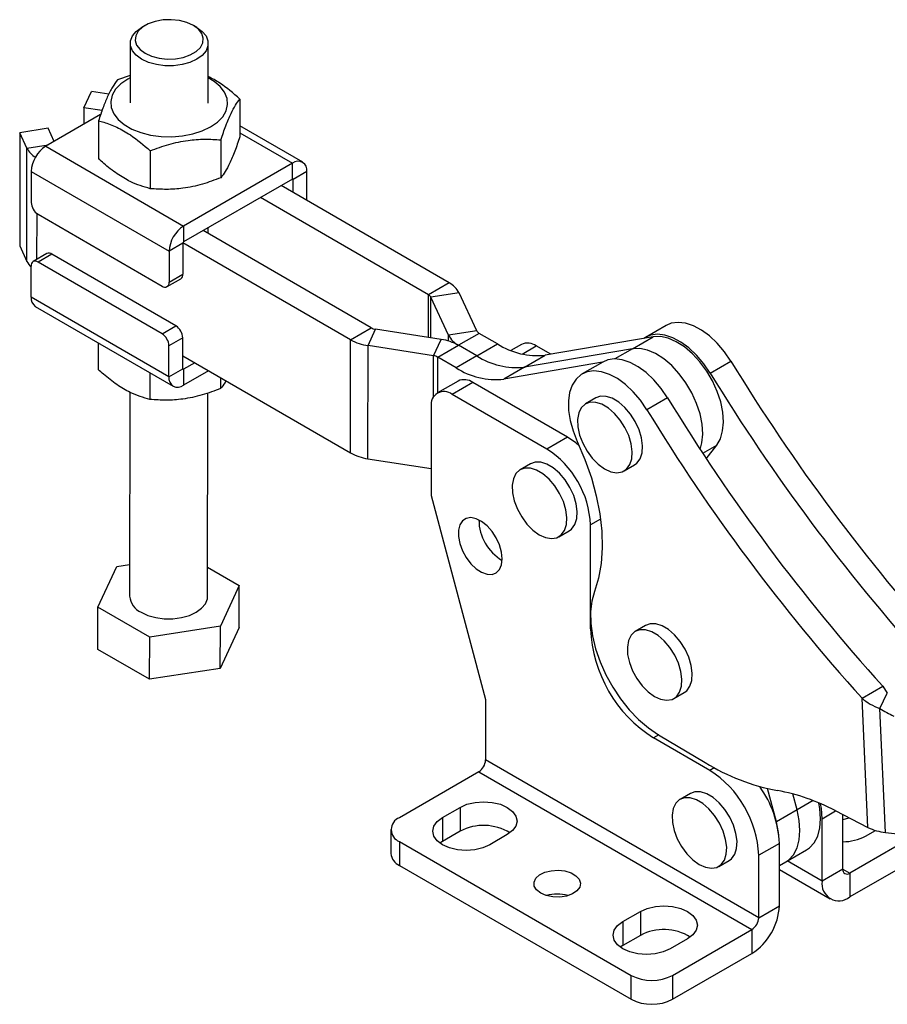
# Model space of a CAD drawing. Header units: millimetres. Extents: x 32 to 406, y 43 to 290.
# Tile 17 of 21: x 287 to 361, y 104 to 188. Entities that reach past the tile are written whole.
import ezdxf

# ---------------------------------------------------------------- set-up
doc = ezdxf.new("R2010")
doc.units = ezdxf.units.MM

msp = doc.modelspace()

# ---------------------------------------------------------------- linework, layer by layer
at = {"color": 7, "linetype": 'Continuous', "lineweight": 25}
for p, q in [((297.5673, 187.9604), (297.2731, 187.7914)), ((301.9788, 187.7861), (301.6849, 187.9559)), ((296.2911, 186.4276), (296.2854, 181.3275)), ((302.9521, 181.3201), (302.9577, 186.4202)), ((296.288, 183.6755), (295.1954, 183.2924)), ((292.322, 180.9254), (292.9691, 182.3208)), ((294.4685, 182.0874), (292.9691, 182.3208)), ((305.6596, 181.664), (305.656, 178.4261)), ((293.7623, 180.3378), (289.0662, 177.6268)), ((292.322, 180.9254), (292.3204, 179.5054)), ((293.8818, 180.6827), (292.322, 180.9254)), ((293.5766, 179.8015), (293.573, 176.5636)), ((311.0366, 176.2673), (305.6571, 179.3807)), ((286.851, 178.7889), (286.8403, 169.1163)), ((289.2658, 179.1611), (286.851, 178.7889)), ((287.4647, 177.4645), (286.851, 178.7889)), ((289.7846, 178.0415), (289.2658, 179.1611)), ((289.0662, 177.6268), (300.8513, 170.806)), ((304.0408, 178.173), (304.0372, 174.9351)), ((287.454, 167.7919), (287.4647, 177.4645)), ((297.9993, 177.2418), (297.9957, 174.0039)), ((310.1615, 176.1807), (300.8513, 170.806)), ((310.16, 174.8206), (310.1615, 176.1807)), ((287.8272, 175.4844), (287.8242, 172.8323)), ((287.8272, 175.4844), (299.6123, 168.6636)), ((311.3974, 175.467), (310.2189, 174.7867)), ((311.3946, 172.9909), (311.3974, 175.467)), ((310.16, 174.8206), (300.8498, 169.446)), ((323.5495, 165.9561), (309.1954, 174.2638)), ((310.2176, 173.6721), (310.2189, 174.7867)), ((321.7817, 164.9356), (307.4276, 173.2433)), ((288.4127, 171.8113), (299.0193, 165.6726)), ((300.8513, 170.806), (300.8498, 169.446)), ((316.8909, 162.1122), (302.5368, 170.4199)), ((302.9398, 170.1867), (302.9403, 170.6528)), ((300.7908, 169.3439), (299.6123, 168.6636)), ((300.7908, 169.3439), (300.7878, 166.6919)), ((315.1231, 161.0917), (300.7986, 169.3822)), ((286.8403, 169.1163), (287.454, 167.7919)), ((289.1693, 168.4532), (287.9908, 167.7729)), ((289.5867, 168.4115), (288.4082, 167.7312)), ((300.1933, 162.2728), (289.5867, 168.4115)), ((299.6123, 168.6636), (299.6093, 166.0115)), ((299.0148, 161.5925), (288.4082, 167.7312)), ((287.8153, 164.7402), (287.8182, 167.3922)), ((299.6093, 166.0115), (300.7878, 166.6919)), ((299.4367, 165.6309), (300.6152, 166.3112)), ((323.5495, 165.9561), (321.7817, 164.9356)), ((324.4122, 165.0918), (321.9974, 164.7195)), ((325.9134, 161.8522), (324.4122, 165.0918)), ((299.6004, 157.9194), (287.8153, 164.7402)), ((323.4986, 161.48), (321.9974, 164.7195)), ((288.1761, 163.9399), (299.9612, 157.1191)), ((299.0148, 161.5925), (300.1933, 162.2728)), ((315.1231, 161.0917), (316.8909, 162.1122)), ((316.6174, 160.5919), (317.2645, 161.9873)), ((322.8671, 161.1154), (317.2645, 161.9873)), ((325.9134, 161.8522), (323.4986, 161.48)), ((326.1291, 161.6361), (324.3613, 160.6156)), ((327.6849, 160.7357), (326.1291, 161.6361)), ((342.1047, 162.3138), (340.337, 161.2933)), ((293.5556, 160.8264), (293.553, 158.5432)), ((300.7818, 161.2518), (299.6033, 160.5714)), ((300.7789, 158.5997), (300.7818, 161.2518)), ((315.1124, 151.4192), (315.1231, 161.0917)), ((322.22, 159.72), (322.8671, 161.1154)), ((340.9959, 161.3446), (331.7623, 159.77)), ((339.2281, 160.3241), (340.9959, 161.3446)), ((299.6004, 157.9194), (299.6033, 160.5714)), ((316.6067, 150.9194), (316.6174, 160.5919)), ((322.22, 159.72), (316.6174, 160.5919)), ((322.5936, 159.5951), (324.3613, 160.6156)), ((325.9171, 159.7152), (324.3613, 160.6156)), ((325.9171, 159.7152), (327.6849, 160.7357)), ((329.7364, 160.6929), (328.8352, 160.1726)), ((339.2281, 160.3241), (329.9945, 158.7495)), ((332.2446, 159.8523), (331.0063, 160.5671)), ((300.7801, 159.7142), (315.1124, 151.4192)), ((301.8023, 159.1226), (300.8377, 158.5657)), ((324.1494, 158.6947), (322.5936, 159.5951)), ((325.9171, 159.7152), (324.1494, 158.6947)), ((336.6514, 159.1656), (328.2267, 157.729)), ((329.9945, 158.7495), (331.7623, 159.77)), ((336.6836, 159.1842), (334.9158, 158.1637)), ((345.8734, 158.2404), (347.6412, 159.2609)), ((297.9783, 158.2667), (297.9757, 155.9835)), ((299.6004, 157.9194), (300.7789, 158.5997)), ((300.8377, 158.5657), (300.8362, 157.2057)), ((302.978, 158.4421), (300.8362, 157.2057)), ((329.9945, 158.7495), (328.2267, 157.729)), ((304.0183, 157.8401), (304.0172, 156.9147)), ((324.3153, 157.5633), (322.5475, 156.5428)), ((325.5851, 157.4376), (323.8174, 156.4171)), ((333.6674, 152.7718), (325.5851, 157.4376)), ((296.258, 156.6054), (296.2387, 139.1666)), ((302.9054, 139.1592), (302.9246, 156.5392)), ((331.8996, 151.7513), (323.8174, 156.4171)), ((336.0954, 156.1204), (335.2115, 155.6101)), ((342.2201, 156.1313), (340.4523, 155.1108)), ((322.0213, 155.3799), (322.0213, 147.7752)), ((333.6674, 152.7718), (331.8996, 151.7513)), ((345.5375, 150.9261), (346.4274, 152.0859)), ((316.6067, 150.9194), (322.0213, 150.0768)), ((330.508, 150.4892), (329.6241, 149.9789)), ((338.5186, 149.8816), (339.4024, 150.3918)), ((322.0213, 147.7752), (326.6686, 130.348)), ((332.9312, 144.2504), (333.815, 144.7606)), ((335.6414, 136.3867), (335.6414, 145.2703)), ((293.5305, 138.2316), (295.1494, 141.7226)), ((295.1494, 141.7226), (296.2417, 141.891)), ((302.9081, 141.6599), (305.6135, 140.0941)), ((305.6135, 140.0941), (303.9947, 136.6032)), ((305.6095, 136.4901), (305.6135, 140.0941)), ((293.5265, 134.6275), (293.5305, 138.2316)), ((297.9532, 135.6719), (293.5305, 138.2316)), ((303.9947, 136.6032), (297.9532, 135.6719)), ((303.9907, 132.9991), (303.9947, 136.6032)), ((305.6095, 136.4901), (303.9907, 132.9991)), ((340.3518, 136.668), (339.4679, 136.1577)), ((297.9492, 132.0679), (297.9532, 135.6719)), ((297.9492, 132.0679), (293.5265, 134.6275)), ((303.9907, 132.9991), (297.9492, 132.0679)), ((358.8483, 130.4526), (360.6161, 131.4731)), ((360.6161, 131.4731), (361.0109, 130.8965)), ((342.7749, 130.4291), (343.6588, 130.9394)), ((359.3576, 119.403), (358.8483, 130.4526)), ((360.3626, 129.559), (361.0109, 130.8965)), ((326.6686, 130.348), (326.6686, 125.1728)), ((360.8502, 118.9802), (360.3626, 129.559)), ((341.4445, 127.332), (345.451, 124.9488)), ((345.8265, 124.2849), (341.0295, 127.0541)), ((350.0173, 111.6939), (326.6686, 125.1728)), ((326.0794, 124.1522), (319.3029, 120.2403)), ((326.0794, 124.1522), (349.428, 110.6733)), ((344.173, 122.3098), (343.2891, 121.7995)), ((351.5303, 119.8875), (350.775, 122.7256)), ((353.2981, 120.908), (352.9363, 122.2675)), ((322.9867, 120.2586), (324.4834, 121.1227)), ((324.4834, 121.1227), (324.4834, 119.0813)), ((353.2981, 120.908), (351.5303, 119.8875)), ((356.5455, 120.8488), (359.3576, 119.403)), ((357.2062, 115.844), (357.2062, 120.5091)), ((322.9867, 120.2586), (322.9867, 118.2173)), ((355.4384, 114.8235), (355.4384, 120.1558)), ((357.2062, 120.0915), (357.7487, 120.2302)), ((318.5707, 119.2198), (318.5707, 117.1784)), ((324.4834, 119.0813), (322.9867, 118.2173)), ((328.5245, 118.7898), (327.0278, 117.9257)), ((363.3273, 118.6972), (357.7955, 115.5037)), ((359.1519, 118.6715), (359.987, 119.1536)), ((360.8502, 118.9802), (364.6747, 118.5432)), ((319.3029, 118.1992), (339.1161, 106.7614)), ((319.3029, 118.1992), (319.3029, 116.1579)), ((322.9867, 118.2173), (322.7624, 118.0715)), ((351.785, 118.0467), (350.0173, 117.0262)), ((351.785, 112.7144), (351.785, 118.0467)), ((350.0173, 111.6939), (350.0173, 117.0262)), ((352.3374, 116.4686), (354.1051, 117.4891)), ((364.5719, 117.3743), (357.7955, 113.4624)), ((319.3029, 116.1579), (339.1161, 104.72)), ((346.5961, 116.071), (347.48, 116.5812)), ((351.785, 116.1497), (352.3374, 116.4686)), ((351.785, 115.805), (356.1289, 113.2974)), ((357.2062, 115.844), (355.4384, 114.8235)), ((357.7955, 115.5037), (357.7955, 113.4624)), ((338.4028, 111.3591), (339.8995, 112.2231)), ((339.8995, 112.2231), (339.8995, 110.1818)), ((350.0173, 111.6939), (351.785, 112.7144)), ((338.4028, 111.3591), (338.4028, 109.3177)), ((342.6516, 106.7614), (349.428, 110.6733)), ((349.428, 110.6733), (349.428, 108.632)), ((339.8995, 110.1818), (338.4028, 109.3177)), ((343.9406, 109.8902), (342.4439, 109.0262)), ((338.4028, 109.3177), (338.1785, 109.172)), ((342.6516, 104.72), (349.428, 108.632)), ((339.1161, 104.72), (339.1161, 106.7614)), ((342.6516, 106.7614), (342.6516, 104.72))]:
    msp.add_line(p, q, dxfattribs=at)
at = {"color": 8, "linetype": 'Continuous', "lineweight": 25}
for p, q in [((305.6564, 178.7881), (310.1615, 176.1807)), ((287.4647, 177.4645), (289.266, 177.7421)), ((310.1601, 174.8207), (310.2189, 174.7867)), ((288.3179, 167.9617), (288.3222, 171.8718)), ((321.7777, 161.2849), (321.7817, 164.9356)), ((321.9936, 161.2513), (321.9974, 164.7195)), ((323.4981, 160.9763), (323.4986, 161.48)), ((329.7914, 159.8658), (331.0063, 160.5671)), ((339.2281, 160.3241), (337.7133, 159.4496)), ((322.2161, 156.2068), (322.22, 159.72)), ((322.5902, 156.5675), (322.5936, 159.5951)), ((300.8377, 158.5657), (300.7789, 158.5998)), ((345.2286, 151.3939), (346.4274, 152.0859)), ((336.4968, 145.7641), (335.6414, 145.2703)), ((335.7082, 136.4252), (335.6414, 136.3867)), ((341.4772, 127.3125), (341.0295, 127.0541)), ((346.2188, 124.5114), (345.8265, 124.2849)), ((354.6665, 121.698), (353.2981, 120.908)), ((355.4384, 120.1558), (356.5949, 120.8234)), ((355.4384, 114.8235), (352.4631, 116.5411)), ((357.2062, 115.8439), (357.7955, 115.5037))]:
    msp.add_line(p, q, dxfattribs=at)
at = {"color": 7, "linetype": 'Continuous', "lineweight": 25, "flags": 128}
for points in [[(301.9814, 187.7846), (302.4468, 187.4469), (302.7707, 187.058), (302.9368, 186.6372), (302.9368, 186.2058), (302.7707, 185.7852), (302.4468, 185.3968), (301.9814, 185.0598), (301.3979, 184.7912), (300.7253, 184.6045), (299.9976, 184.509), (299.2512, 184.5096), (298.5235, 184.6061), (297.851, 184.7938), (297.2674, 185.0633), (296.802, 185.4009), (296.4781, 185.7899), (296.312, 186.2106), (296.312, 186.6421), (296.4781, 187.0626), (296.802, 187.4511), (297.2674, 187.7881), (297.2731, 187.7914)], [(301.6872, 187.9545), (301.1337, 188.2056), (300.4925, 188.3729), (299.8009, 188.4466), (299.099, 188.4226), (298.4278, 188.3022), (297.826, 188.0924), (297.3288, 187.8054), (296.9651, 187.4578), (296.7559, 187.07), (296.7134, 186.6643), (296.8402, 186.2644), (297.1288, 185.8936), (297.5624, 185.5733), (298.1159, 185.3223), (298.7571, 185.155), (299.4487, 185.0812), (300.1505, 185.1053), (300.8218, 185.2257), (301.4236, 185.4355), (301.9207, 185.7225), (302.2845, 186.0701), (302.4937, 186.4579), (302.5361, 186.8636), (302.4094, 187.2635), (302.1208, 187.6343), (301.6872, 187.9545)], [(296.2878, 183.4817), (296.0832, 183.3701), (295.4938, 182.9602), (295.0448, 182.4946), (294.7516, 181.9891), (294.6241, 181.461), (294.6667, 180.9282), (294.878, 180.4089), (295.2507, 179.9207), (295.7721, 179.4803), (296.4245, 179.1027), (297.1857, 178.8007), (298.0298, 178.5847), (298.928, 178.4619), (299.8497, 178.4366), (300.7635, 178.5096), (301.6384, 178.6785), (302.4444, 178.9374), (303.1543, 179.2776), (303.7437, 179.6875), (304.1927, 180.1531), (304.486, 180.6585), (304.6134, 181.1867), (304.5708, 181.7195), (304.3596, 182.2388), (303.9869, 182.7269), (303.4654, 183.1673), (302.9545, 183.4743)], [(347.6412, 159.2609), (347.092, 160.0641), (346.4785, 160.7881), (345.8191, 161.4112), (345.1334, 161.9148), (344.4418, 162.284), (343.7651, 162.5076), (343.1233, 162.5791), (342.5357, 162.4963), (342.1047, 162.3138)], [(345.8734, 158.2404), (345.3242, 159.0436), (344.7108, 159.7676), (344.0513, 160.3907), (343.3656, 160.8943), (342.6741, 161.2635), (341.9973, 161.4871), (341.3556, 161.5586), (340.7679, 161.4758), (340.2519, 161.2411), (340.2052, 161.2098)], [(346.4274, 152.0859), (346.738, 152.6291), (346.9317, 153.2922), (347.0023, 154.054), (346.9476, 154.8897), (346.7693, 155.7725), (346.473, 156.674), (346.0685, 157.5651), (345.5687, 158.4172), (344.9897, 159.2026), (344.3501, 159.8962), (343.6707, 160.4756), (342.9732, 160.9221), (342.2802, 161.2214), (341.6139, 161.3637), (340.9959, 161.3446)], [(345.0142, 151.7204), (345.1639, 152.2717), (345.2346, 153.0334), (345.1798, 153.8692), (345.0015, 154.752), (344.7053, 155.6535), (344.3007, 156.5446), (343.8009, 157.3966), (343.2219, 158.1821), (342.5824, 158.8757), (341.9029, 159.4551), (341.2054, 159.9016), (340.5124, 160.2009), (339.8461, 160.3432), (339.2281, 160.3241)], [(345.0142, 151.7204), (345.1639, 152.2717), (345.2346, 153.0334), (345.1798, 153.8692), (345.0015, 154.752), (344.7053, 155.6535), (344.3007, 156.5446), (343.8009, 157.3966), (343.2219, 158.1821), (342.5824, 158.8757), (341.9029, 159.4551), (341.2054, 159.9016), (340.5124, 160.2009), (339.8461, 160.3432), (339.2281, 160.3241)], [(342.2201, 156.1313), (341.6708, 156.9346), (341.0574, 157.6585), (340.3979, 158.2816), (339.7122, 158.7853), (339.0207, 159.1544), (338.3439, 159.3781), (337.7022, 159.4495), (337.1145, 159.3667), (336.6836, 159.1842)], [(340.4523, 155.1108), (339.9031, 155.914), (339.2896, 156.638), (338.6302, 157.2611), (337.9445, 157.7648), (337.2529, 158.1339), (336.5762, 158.3575), (335.9344, 158.429), (335.3468, 158.3462), (334.8308, 158.1116), (334.4018, 157.7321), (334.0727, 157.2191), (333.8533, 156.5879), (333.75, 155.8573), (333.766, 155.0491), (333.9009, 154.1875), (334.1505, 153.298), (334.5074, 152.4073)], [(334.7076, 152.9492), (334.9739, 152.249), (335.3421, 151.5756), (335.7924, 150.9653), (336.3006, 150.451), (336.8392, 150.0604), (337.3792, 149.8146), (337.8914, 149.7268), (338.3484, 149.8017), (338.7253, 150.0354), (339.002, 150.4152), (339.1635, 150.9206), (339.2011, 151.5245), (339.1127, 152.1941), (338.9031, 152.8936), (338.5837, 153.585), (338.1717, 154.2312), (337.6892, 154.7974), (337.1622, 155.2529), (336.6193, 155.5733), (336.0896, 155.7413), (335.6017, 155.7477), (335.1819, 155.5924), (334.8528, 155.2835), (334.6322, 154.8379), (334.532, 154.2795), (334.5576, 153.6384), (334.7076, 152.9492)], [(339.4024, 150.3918), (339.6092, 150.5456), (339.8859, 150.9254), (340.0474, 151.4309), (340.0849, 152.0347), (339.9966, 152.7044), (339.787, 153.4038), (339.4676, 154.0953), (339.0556, 154.7415), (338.573, 155.3076), (338.0461, 155.7632), (337.5031, 156.0836), (336.9734, 156.2515), (336.4855, 156.258), (336.0954, 156.1204)], [(334.6797, 152.0262), (334.3974, 152.2674), (333.6674, 152.7718)], [(334.5074, 152.4073), (335.1647, 150.855), (335.7086, 149.293), (336.1327, 147.7397), (336.432, 146.2133), (336.6031, 144.7315), (336.6439, 143.3116), (336.554, 141.9702), (336.3345, 140.7231), (335.9879, 139.5847)], [(329.1202, 147.318), (329.3865, 146.6178), (329.7547, 145.9444), (330.205, 145.3341), (330.7132, 144.8198), (331.2518, 144.4292), (331.7918, 144.1834), (332.304, 144.0956), (332.761, 144.1705), (333.1379, 144.4042), (333.4146, 144.784), (333.5761, 145.2894), (333.6137, 145.8933), (333.5253, 146.563), (333.3158, 147.2624), (332.9963, 147.9538), (332.5843, 148.6), (332.1018, 149.1662), (331.5748, 149.6217), (331.0319, 149.9421), (330.5022, 150.1101), (330.0143, 150.1165), (329.5945, 149.9612), (329.2654, 149.6523), (329.0448, 149.2067), (328.9446, 148.6483), (328.9702, 148.0072), (329.1202, 147.318)], [(333.815, 144.7606), (334.0218, 144.9145), (334.2985, 145.2942), (334.46, 145.7997), (334.4976, 146.4035), (334.4092, 147.0732), (334.1996, 147.7726), (333.8802, 148.4641), (333.4682, 149.1103), (332.9857, 149.6764), (332.4587, 150.132), (331.9158, 150.4524), (331.386, 150.6203), (330.8981, 150.6268), (330.508, 150.4892)], [(328.0977, 142.3662), (328.0385, 142.9419), (327.8645, 143.5498), (327.5867, 144.1517), (327.2225, 144.7099), (326.7948, 145.1892), (326.3305, 145.5595), (325.8588, 145.7975), (325.4093, 145.8884), (325.0102, 145.8263), (324.6866, 145.6152), (324.4589, 145.2684), (324.3414, 144.8076), (324.3414, 144.2618), (324.4589, 143.6652), (324.6866, 143.0555), (325.0102, 142.4708), (325.4093, 141.948), (325.8588, 141.5198), (326.3305, 141.2132), (326.7948, 141.0475), (327.2225, 141.033), (327.5867, 141.1706), (327.8645, 141.4518), (328.0385, 141.8588), (328.0977, 142.3662)], [(297.215, 137.8022), (297.7986, 137.5328), (298.4711, 137.3451), (299.1988, 137.2485), (299.9453, 137.248), (300.673, 137.3434), (301.3455, 137.5302), (301.9291, 137.7987), (302.3944, 138.1357), (302.7183, 138.5242), (302.8844, 138.9447), (302.9054, 139.1592)], [(335.9879, 139.5847), (335.7571, 138.7606), (335.6494, 137.8367), (335.6673, 136.8329), (335.8104, 135.7704), (336.0755, 134.6719), (336.457, 133.5609), (336.9468, 132.4611), (337.5344, 131.3959), (338.2074, 130.388), (338.9513, 129.4589), (339.7502, 128.6285), (340.5873, 127.9144), (341.4445, 127.332)], [(343.6588, 130.9394), (343.8656, 131.0932), (344.1423, 131.473), (344.3037, 131.9785), (344.3413, 132.5823), (344.2529, 133.252), (344.0434, 133.9514), (343.724, 134.6429), (343.3119, 135.2891), (342.8294, 135.8552), (342.3025, 136.3108), (341.7595, 136.6311), (341.2298, 136.7991), (340.7419, 136.8056), (340.3518, 136.668)], [(338.9639, 133.4968), (339.2302, 132.7966), (339.5985, 132.1232), (340.0488, 131.5129), (340.5569, 130.9986), (341.0955, 130.608), (341.6355, 130.3622), (342.1478, 130.2744), (342.6047, 130.3493), (342.9817, 130.583), (343.2584, 130.9628), (343.4199, 131.4682), (343.4574, 132.0721), (343.3691, 132.7417), (343.1595, 133.4412), (342.8401, 134.1326), (342.428, 134.7788), (341.9455, 135.345), (341.4186, 135.8005), (340.8756, 136.1209), (340.3459, 136.2888), (339.858, 136.2953), (339.4382, 136.1399), (339.1092, 135.8311), (338.8886, 135.3855), (338.7884, 134.8271), (338.814, 134.186), (338.9639, 133.4968)], [(347.48, 116.5812), (347.6868, 116.7351), (347.9635, 117.1149), (348.1249, 117.6203), (348.1625, 118.2241), (348.0741, 118.8938), (347.8646, 119.5932), (347.5452, 120.2847), (347.1331, 120.9309), (346.6506, 121.4971), (346.1237, 121.9526), (345.5807, 122.273), (345.051, 122.4409), (344.5631, 122.4474), (344.173, 122.3098)], [(324.4834, 121.1227), (325.0752, 121.3848), (325.7644, 121.5496), (326.504, 121.6058), (327.2436, 121.5496), (327.9327, 121.3848), (328.5245, 121.1227), (328.9786, 120.781), (329.2641, 120.3832), (329.3615, 119.9562), (329.2641, 119.5293), (328.9786, 119.1314), (328.5245, 118.7898)], [(342.7851, 119.1386), (343.0514, 118.4384), (343.4197, 117.765), (343.87, 117.1547), (344.3781, 116.6404), (344.9167, 116.2498), (345.4567, 116.004), (345.969, 115.9162), (346.4259, 115.9911), (346.8029, 116.2248), (347.0796, 116.6046), (347.2411, 117.1101), (347.2786, 117.7139), (347.1903, 118.3836), (346.9807, 119.083), (346.6613, 119.7745), (346.2492, 120.4207), (345.7667, 120.9868), (345.2398, 121.4423), (344.6968, 121.7627), (344.1671, 121.9307), (343.6792, 121.9371), (343.2594, 121.7818), (342.9304, 121.473), (342.7098, 121.0273), (342.6096, 120.4689), (342.6352, 119.8278), (342.7851, 119.1386)], [(354.1051, 117.4891), (354.3465, 117.6537), (354.7593, 118.0951), (355.0637, 118.6716), (355.2503, 119.3657), (355.3135, 120.1562), (355.2514, 121.0193), (355.1688, 121.4941)], [(355.4384, 120.1558), (355.3748, 121.0329), (355.3068, 121.4351)], [(352.3374, 116.4686), (352.5787, 116.6331), (352.9916, 117.0746), (353.2959, 117.6511), (353.4825, 118.3452), (353.5457, 119.1357), (353.4836, 119.9988), (353.2981, 120.908)], [(352.3374, 116.4686), (352.5787, 116.6331), (352.9916, 117.0746), (353.2959, 117.6511), (353.4825, 118.3452), (353.5457, 119.1357), (353.4836, 119.9988), (353.2981, 120.908)], [(327.0278, 117.9257), (326.436, 117.6636), (325.7468, 117.4988), (325.0073, 117.4426), (324.2677, 117.4988), (323.5785, 117.6636), (322.9867, 117.9257), (322.5326, 118.2674), (322.2471, 118.6652), (322.1498, 119.0922), (322.2471, 119.5191), (322.5326, 119.917), (322.9867, 120.2586)], [(351.7471, 118.7187), (351.7159, 118.9783), (351.5303, 119.8875)], [(331.3832, 113.787), (331.0311, 114.0625), (330.8352, 114.3857), (330.813, 114.7278), (330.9665, 115.0585), (331.282, 115.3484), (331.7316, 115.5718), (332.2752, 115.7087), (332.8646, 115.747), (333.4473, 115.6834), (333.9717, 115.5234), (334.391, 115.2813), (334.6682, 114.9786), (334.7784, 114.6422), (334.712, 114.3019), (334.4749, 113.9881), (334.088, 113.7286), (333.5858, 113.5464), (333.0129, 113.4578), (332.4203, 113.4706), (331.8604, 113.5837), (331.3832, 113.787)], [(339.8995, 112.2231), (340.4913, 112.4853), (341.1805, 112.6501), (341.9201, 112.7063), (342.6597, 112.6501), (343.3488, 112.4853), (343.9406, 112.2231), (344.3947, 111.8815), (344.6802, 111.4836), (344.7776, 111.0567), (344.6802, 110.6297), (344.3947, 110.2319), (343.9406, 109.8902)], [(342.4439, 109.0262), (341.8521, 108.7641), (341.1629, 108.5993), (340.4234, 108.5431), (339.6838, 108.5993), (338.9946, 108.7641), (338.4028, 109.0262), (337.9487, 109.3679), (337.6632, 109.7657), (337.5659, 110.1927), (337.6632, 110.6196), (337.9487, 111.0175), (338.4028, 111.3591)]]:
    msp.add_lwpolyline(points, dxfattribs=at)
at = {"color": 7, "linetype": 'Continuous', "lineweight": 25}
for centre, radius, start, end in [((290.5166, 175.3585), 2.6924, 122.596362, 177.31911), ((289.2212, 178.3714), 1.9768, 207.30866, 238.307651), ((310.6444, 175.59), 0.7629, 350.723591, 129.265724), ((310.183, 174.7925), 0.0363, 350.727142, 129.26116), ((289.1036, 172.8896), 1.2807, 182.563128, 237.352208), ((302.3017, 168.5377), 2.6924, 122.596167, 177.319187), ((300.9189, 169.3379), 0.1282, 122.599072, 177.317442), ((289.3428, 168.0798), 0.4117, 53.672029, 114.919302), ((288.9669, 168.5222), 1.6799, 205.767304, 226.856265), ((288.1776, 167.4497), 0.3639, 50.669799, 189.087356), ((300.3711, 166.6514), 0.4187, 305.66232, 5.551856), ((299.25, 165.9541), 0.3639, 230.669691, 9.087095), ((322.5966, 164.1423), 2.0489, 27.606251, 62.284519), ((288.6896, 164.6529), 0.8787, 174.302648, 234.238121), ((321.5435, 164.4822), 0.5122, 27.605711, 62.285301), ((298.3239, 160.5141), 1.2807, 2.563022, 57.35256), ((299.5024, 161.1945), 1.2807, 2.563022, 57.35256), ((317.416, 163.0614), 1.0847, 241.046007, 261.968282), ((326.3673, 162.0896), 0.5122, 207.606368, 242.284767), ((317.2236, 164.8882), 4.3388, 241.0453, 261.968584), ((322.2609, 156.8192), 4.3388, 61.045286, 81.968598), ((325.3142, 162.4294), 2.0489, 207.606226, 242.284545), ((330.2623, 159.5286), 1.2776, 54.382475, 114.306925), ((331.0768, 165.9668), 6.2346, 237.039822, 276.311654), ((322.0685, 158.646), 1.0847, 61.045581, 81.968635), ((329.3091, 164.9463), 6.2346, 237.039822, 276.311654), ((488.9328, 245.479), 165.5201, 211.392138, 222.056763), ((300.8147, 158.5938), 0.0363, 170.723809, 309.268194), ((327.5413, 163.9258), 6.2346, 237.039822, 276.311654), ((487.1651, 244.4585), 165.5201, 211.392138, 222.056763), ((300.3533, 157.7964), 0.7629, 170.723602, 309.265802), ((324.8411, 156.399), 1.2776, 54.382475, 114.306925), ((323.1163, 155.5575), 1.1092, 50.796677, 189.214075), ((483.5117, 242.3495), 165.5201, 211.392138, 222.056763), ((481.7439, 241.3289), 165.5201, 211.392138, 222.056763), ((327.5175, 144.9007), 8.1323, 2.605467, 57.394538), ((317.2129, 155.2156), 4.3387, 241.045013, 261.968659), ((330.0815, 145.6884), 3.9837, 179.917711, 240.076906), ((297.8741, 139.3054), 1.6413, 184.850324, 246.322505), ((347.2562, 136.8708), 11.6249, 182.38686, 237.613143), ((419.7295, 238.7162), 124.2567, 241.459702, 242.086192), ((325.3893, 125.2311), 1.2807, 302.605487, 357.394513), ((354.9822, 140.3718), 18.1305, 238.284338, 259.296998), ((340.957, 116.6344), 9.0687, 2.476313, 57.523692), ((342.8541, 117.6635), 8.9391, 2.456822, 35.855422), ((348.5481, 105.7331), 17.1009, 62.117655, 79.668561), ((319.6902, 119.2198), 1.0915, 110.783469, 249.216531), ((326.4902, 115.3234), 4.2601, 57.982419, 118.10301), ((357.2205, 122.2951), 4.1061, 269.800721, 298.058812), ((361.2808, 123.3468), 4.3877, 244.004967, 264.368357), ((319.8218, 117.3032), 1.2573, 185.694777, 245.625304), ((357.5654, 115.7857), 0.3639, 170.785975, 309.203273), ((356.8753, 114.5904), 1.4557, 170.785953, 309.203289), ((332.7902, 110.4227), 3.2851, 73.872089, 106.127916), ((346.6677, 112.9473), 5.1227, 302.605476, 357.394526), ((348.7379, 111.7522), 1.2807, 302.605487, 357.394513), ((341.9063, 106.4239), 4.2601, 57.982419, 118.10301), ((340.8838, 110.1731), 3.8426, 242.6097, 297.3903), ((340.8838, 108.1318), 3.8426, 242.6097, 297.3903)]:
    msp.add_arc(centre, radius, start, end, dxfattribs=at)
for points, knots in [([(305.6596, 181.664), (305.0966, 182.1549), (304.206, 182.9313), (303.2911, 183.4148), (302.9546, 183.5926)], [0, 0, 0, 0, 0.6322219, 1, 1, 1, 1]), ([(295.1954, 183.2924), (295.055, 183.1035), (294.7713, 182.7214), (294.3505, 181.8982), (293.948, 180.9068), (293.7012, 180.1722), (293.5766, 179.8015)], [0, 0, 0, 0, 0.26460254, 0.53494244, 0.76534041, 1, 1, 1, 1]), ([(304.0408, 178.173), (304.1814, 178.59), (304.4657, 179.4331), (304.8867, 180.425), (305.2889, 181.1688), (305.5353, 181.4979), (305.6596, 181.664)], [0, 0, 0, 0, 0.264602, 0.5349424, 0.7653403, 1, 1, 1, 1]), ([(293.5766, 179.8015), (293.7256, 179.7626), (294.2387, 179.6289), (295.1463, 179.2869), (296.4967, 178.5335), (297.4366, 177.7255), (297.9993, 177.2418)], [0, 0, 0, 0, 0.1033335, 0.355814, 0.614354, 1, 1, 1, 1]), ([(305.656, 178.4261), (305.5154, 178.0091), (305.2311, 177.166), (304.8101, 176.1741), (304.408, 175.4303), (304.1615, 175.1012), (304.0372, 174.9351)], [0, 0, 0, 0, 0.2646023, 0.5349421, 0.7653405, 1, 1, 1, 1]), ([(297.9993, 177.2418), (298.5238, 177.4366), (299.5841, 177.8306), (301.1549, 178.157), (302.6562, 178.2647), (303.5764, 178.2038), (304.0408, 178.173)], [0, 0, 0, 0, 0.2646022, 0.5349422, 0.7653403, 1, 1, 1, 1]), ([(297.9957, 174.0039), (297.4327, 174.1716), (296.5016, 174.4491), (295.1516, 175.2548), (294.2439, 175.9617), (293.7219, 176.43), (293.573, 176.5636)], [0, 0, 0, 0, 0.3856437, 0.6377491, 0.8966667, 1, 1, 1, 1]), ([(304.0372, 174.9351), (303.5127, 174.7403), (302.4524, 174.3463), (300.8816, 174.0199), (299.3803, 173.9122), (298.46, 173.9731), (297.9957, 174.0039)], [0, 0, 0, 0, 0.2646021, 0.53494202, 0.76534001, 1, 1, 1, 1]), ([(297.9757, 155.9835), (297.4127, 156.1512), (296.4816, 156.4287), (295.1317, 157.2344), (294.2239, 157.9413), (293.7019, 158.4096), (293.553, 158.5432)], [0, 0, 0, 0, 0.3856437, 0.6377491, 0.8966667, 1, 1, 1, 1]), ([(304.4644, 157.5819), (304.4403, 157.5367), (304.2882, 157.2511), (304.1411, 157.0685), (304.0172, 156.9147)], [0, 0, 0, 0, 0.1582801, 1, 1, 1, 1]), ([(304.0172, 156.9147), (303.4928, 156.7199), (302.4324, 156.3259), (300.8617, 155.9995), (299.3603, 155.8918), (298.4401, 155.9527), (297.9757, 155.9835)], [0, 0, 0, 0, 0.26460207, 0.53494198, 0.76533998, 1, 1, 1, 1]), ([(358.8483, 130.4526), (359.0723, 130.2759), (359.5202, 129.9226), (360.0818, 129.6802), (360.3626, 129.559)], [0, 0, 0, 0, 0.49999863, 1, 1, 1, 1])]:
    msp.add_open_spline(points, degree=3, knots=knots, dxfattribs=at)

doc.saveas('drawing.dxf')
